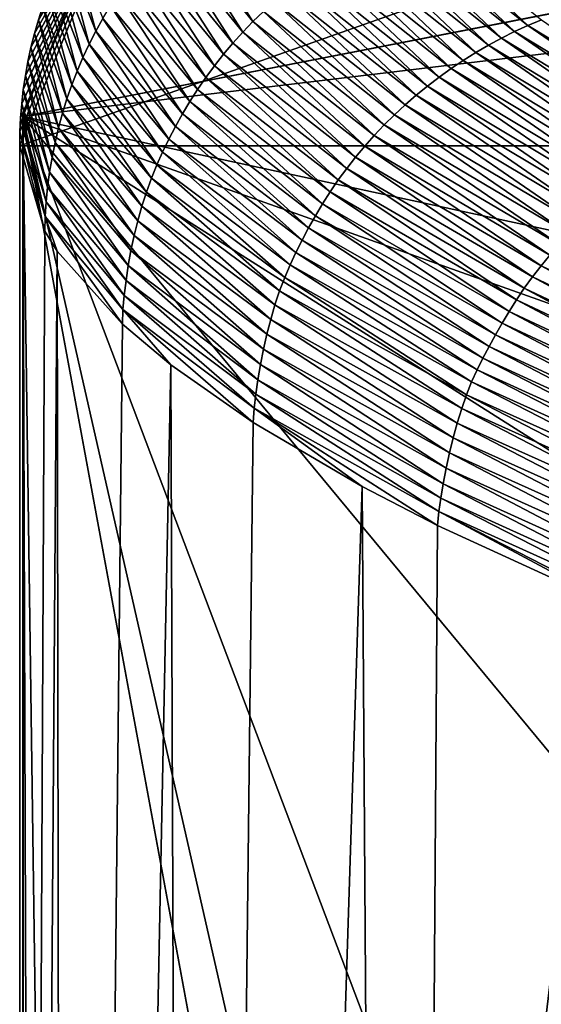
# Model space of a CAD drawing. Extents: x -200 to 200, y -702 to 625.
# Tile 18 of 256: x -191 to -190.171, y -633.74 to -632.177. Entities that reach past the tile are written whole.
import ezdxf

# ---------------------------------------------------------------- set-up
doc = ezdxf.new("R2010")
doc.units = 0
doc.header["$LTSCALE"] = 17.087905
for name, color, linetype in [('4520', 7, 'CONTINUOUS'), ('4546', 7, 'CONTINUOUS'), ('4892', 7, 'CONTINUOUS'), ('4916', 7, 'CONTINUOUS'), ('5060', 7, 'CONTINUOUS'), ('5066', 7, 'CONTINUOUS'), ('5086', 7, 'CONTINUOUS'), ('5123', 7, 'CONTINUOUS')]:
    doc.layers.add(name, color=color, linetype=linetype)

msp = doc.modelspace()

# ---------------------------------------------------------------- linework, layer by layer
at = {"layer": '4520', "color": 7, "linetype": 'CONTINUOUS'}
msp.add_3dface([(-190.995, -632.3313, 0.4), (-183.5407, -631.4345, 13.5298), (-190.7895, -631.8319, 0.4), (-190.995, -632.3313, 0.4)], dxfattribs=at)
at = {"layer": '4546', "color": 7, "linetype": 'CONTINUOUS'}
for points in [[(-183.5407, -631.4345, 13.5298), (-190.995, -632.3313, 0.4), (-184.6445, -633.7, 12.7665), (-183.5407, -631.4345, 13.5298)], [(-190.7686, -699.9078, 2.7114), (-190.995, -632.3313, 0.4), (-190.9628, -698.9248, 1.0902), (-190.7686, -699.9078, 2.7114)], [(-190.995, -632.3313, 0.4), (-190.7686, -699.9078, 2.7114), (-188.6176, -645.2, 8.4001), (-190.995, -632.3313, 0.4)], [(-190.9628, -698.9248, 1.0902), (-190.995, -632.3313, 0.4), (-190.995, -697.7502, 0.4), (-190.9628, -698.9248, 1.0902)], [(-184.6445, -633.7, 12.7665), (-190.995, -632.3313, 0.4), (-187.1389, -633.7, 10.4234), (-184.6445, -633.7, 12.7665)], [(-187.1389, -633.7, 10.4234), (-190.995, -632.3313, 0.4), (-188.1679, -634.121, 9.0888), (-187.1389, -633.7, 10.4234)], [(-188.1679, -634.121, 9.0888), (-190.995, -632.3313, 0.4), (-188.6176, -635.2, 8.4001), (-188.1679, -634.121, 9.0888)], [(-188.6176, -635.2, 8.4001), (-190.995, -632.3313, 0.4), (-188.6176, -638.6033, 8.4001), (-188.6176, -635.2, 8.4001)], [(-188.6176, -638.6033, 8.4001), (-190.995, -632.3313, 0.4), (-188.6176, -642.7967, 8.4001), (-188.6176, -638.6033, 8.4001)], [(-188.6176, -642.7967, 8.4001), (-190.995, -632.3313, 0.4), (-188.6176, -645.2, 8.4001), (-188.6176, -642.7967, 8.4001)]]:
    msp.add_3dface(points, dxfattribs=at)
at = {"layer": '4892', "color": 7, "linetype": 'CONTINUOUS'}
for points in [[(-190.995, -632.3313, 0.4), (-190.7895, -631.8319, 0.4), (-190.0863, -632.1541, 0.4), (-190.995, -632.3313, 0.4)], [(-190.995, -632.3313, 0.4), (-190.0863, -632.1541, 0.4), (-190.0863, -697.7502, 0.4), (-190.995, -632.3313, 0.4)], [(-190.995, -697.7502, 0.4), (-190.995, -632.3313, 0.4), (-190.0863, -697.7502, 0.4), (-190.995, -697.7502, 0.4)]]:
    msp.add_3dface(points, dxfattribs=at)
at = {"layer": '4916', "color": 7, "linetype": 'CONTINUOUS'}
for points in [[(-190.2998, -631.6725), (-175.2385, -634.1509, -13.998), (-190.2999, -631.6777, -0.0426), (-190.2998, -631.6725)], [(-189, -631.6725), (-175.2385, -634.1509, -13.998), (-190.2998, -631.6725), (-189, -631.6725)], [(-190.2999, -631.6777, -0.0426), (-175.2385, -634.1509, -13.998), (-190.3, -631.6829, -0.0852), (-190.2999, -631.6777, -0.0426)], [(-190.3, -631.6829, -0.0852), (-175.2385, -634.1509, -13.998), (-190.2624, -631.8202, -1.1675), (-190.3, -631.6829, -0.0852)], [(-190.2624, -631.8202, -1.1675), (-175.2385, -634.1509, -13.998), (-190.1447, -631.9688, -2.2658), (-190.2624, -631.8202, -1.1675)]]:
    msp.add_3dface(points, dxfattribs=at)
at = {"layer": '5060', "color": 7, "linetype": 'CONTINUOUS'}
for points in [[(-189, -631.6725), (-191, -632.3777), (-190.0002, -632.3777), (-189, -631.6725)], [(-191, -632.3777), (-189, -631.6725), (-190.7969, -631.8811), (-191, -632.3777)], [(-191, -683.1129), (-191, -691.5695), (-190.0002, -632.3777), (-191, -683.1129)], [(-190.0002, -632.3777), (-191, -697.0222), (-190.0002, -697.0222), (-190.0002, -632.3777)], [(-191, -691.5695), (-191, -697.0222), (-190.0002, -632.3777), (-191, -691.5695)], [(-191, -632.3777), (-191, -640.809), (-190.0002, -632.3777), (-191, -632.3777)], [(-191, -640.809), (-191, -649.2623), (-190.0002, -632.3777), (-191, -640.809)], [(-191, -649.2623), (-191, -657.7085), (-190.0002, -632.3777), (-191, -649.2623)], [(-191, -657.7085), (-191, -664.979), (-190.0002, -632.3777), (-191, -657.7085)], [(-191, -674.6266), (-191, -683.1129), (-190.0002, -632.3777), (-191, -674.6266)], [(-191, -666.1657), (-191, -674.6266), (-190.0002, -632.3777), (-191, -666.1657)], [(-191, -664.979), (-191, -666.1657), (-190.0002, -632.3777), (-191, -664.979)]]:
    msp.add_3dface(points, dxfattribs=at)
at = {"layer": '5066', "color": 7, "linetype": 'CONTINUOUS'}
for points in [[(-190.754, -632.0269, -1.1768), (-190.737, -632.0105, -1.1778), (-190.6296, -632.1805, -2.3227), (-190.754, -632.0269, -1.1768)], [(-190.6296, -632.1805, -2.3227), (-190.737, -632.0105, -1.1778), (-190.6129, -632.1642, -2.3221), (-190.6296, -632.1805, -2.3227)], [(-190.3965, -632.0235, -2.3022), (-190.3744, -632.0147, -2.2994), (-190.1927, -632.1865, -3.4279), (-190.3965, -632.0235, -2.3022)], [(-190.1927, -632.1865, -3.4279), (-190.3744, -632.0147, -2.2994), (-190.171, -632.1774, -3.4228), (-190.1927, -632.1865, -3.4279)], [(-190.7704, -632.0438, -1.1757), (-190.754, -632.0269, -1.1768), (-190.6458, -632.1973, -2.323), (-190.7704, -632.0438, -1.1757)], [(-190.6458, -632.1973, -2.323), (-190.754, -632.0269, -1.1768), (-190.6296, -632.1805, -2.3227), (-190.6458, -632.1973, -2.323)], [(-190.4396, -632.0432, -2.3074), (-190.4182, -632.033, -2.3049), (-190.2349, -632.2068, -3.4377), (-190.4396, -632.0432, -2.3074)], [(-190.4182, -632.033, -2.3049), (-190.3965, -632.0235, -2.3022), (-190.214, -632.1963, -3.4329), (-190.4182, -632.033, -2.3049)], [(-190.2349, -632.2068, -3.4377), (-190.4182, -632.033, -2.3049), (-190.214, -632.1963, -3.4329), (-190.2349, -632.2068, -3.4377)], [(-190.214, -632.1963, -3.4329), (-190.3965, -632.0235, -2.3022), (-190.1927, -632.1865, -3.4279), (-190.214, -632.1963, -3.4329)], [(-190.9282, -632.0713, -0.0376), (-190.9177, -632.0509, -0.0401), (-190.8791, -632.1958, -1.1614), (-190.9282, -632.0713, -0.0376)], [(-190.8791, -632.1958, -1.1614), (-190.9177, -632.0509, -0.0401), (-190.8679, -632.1754, -1.1637), (-190.8791, -632.1958, -1.1614)], [(-190.7863, -632.0612, -1.1744), (-190.7704, -632.0438, -1.1757), (-190.6613, -632.2145, -2.3231), (-190.7863, -632.0612, -1.1744)], [(-190.6613, -632.2145, -2.3231), (-190.7704, -632.0438, -1.1757), (-190.6458, -632.1973, -2.323), (-190.6613, -632.2145, -2.3231)], [(-190.4606, -632.0541, -2.3098), (-190.4396, -632.0432, -2.3074), (-190.2555, -632.2179, -3.4424), (-190.4606, -632.0541, -2.3098)], [(-190.2555, -632.2179, -3.4424), (-190.4396, -632.0432, -2.3074), (-190.2349, -632.2068, -3.4377), (-190.2555, -632.2179, -3.4424)], [(-190.8015, -632.0791, -1.173), (-190.7863, -632.0612, -1.1744), (-190.6763, -632.2323, -2.3229), (-190.8015, -632.0791, -1.173)], [(-190.6763, -632.2323, -2.3229), (-190.7863, -632.0612, -1.1744), (-190.6613, -632.2145, -2.3231), (-190.6763, -632.2323, -2.3229)], [(-190.5015, -632.0779, -2.3141), (-190.4813, -632.0657, -2.312), (-190.2955, -632.242, -3.4512), (-190.5015, -632.0779, -2.3141)], [(-190.4813, -632.0657, -2.312), (-190.4606, -632.0541, -2.3098), (-190.2757, -632.2297, -3.4469), (-190.4813, -632.0657, -2.312)], [(-190.2955, -632.242, -3.4512), (-190.4813, -632.0657, -2.312), (-190.2757, -632.2297, -3.4469), (-190.2955, -632.242, -3.4512)], [(-190.2757, -632.2297, -3.4469), (-190.4606, -632.0541, -2.3098), (-190.2555, -632.2179, -3.4424), (-190.2757, -632.2297, -3.4469)], [(-190.9381, -632.0919, -0.0351), (-190.9282, -632.0713, -0.0376), (-190.8897, -632.2165, -1.1589), (-190.9381, -632.0919, -0.0351)], [(-190.8897, -632.2165, -1.1589), (-190.9282, -632.0713, -0.0376), (-190.8791, -632.1958, -1.1614), (-190.8897, -632.2165, -1.1589)], [(-190.8161, -632.0976, -1.1715), (-190.8015, -632.0791, -1.173), (-190.6907, -632.2505, -2.3225), (-190.8161, -632.0976, -1.1715)], [(-190.6907, -632.2505, -2.3225), (-190.8015, -632.0791, -1.173), (-190.6763, -632.2323, -2.3229), (-190.6907, -632.2505, -2.3225)], [(-190.5212, -632.0908, -2.3159), (-190.5015, -632.0779, -2.3141), (-190.3149, -632.255, -3.4553), (-190.5212, -632.0908, -2.3159)], [(-190.3149, -632.255, -3.4553), (-190.5015, -632.0779, -2.3141), (-190.2955, -632.242, -3.4512), (-190.3149, -632.255, -3.4553)], [(-190.9472, -632.1129, -0.0325), (-190.9381, -632.0919, -0.0351), (-190.8995, -632.2376, -1.1563), (-190.9472, -632.1129, -0.0325)], [(-190.8995, -632.2376, -1.1563), (-190.9381, -632.0919, -0.0351), (-190.8897, -632.2165, -1.1589), (-190.8995, -632.2376, -1.1563)], [(-190.83, -632.1164, -1.1697), (-190.8161, -632.0976, -1.1715), (-190.7044, -632.2691, -2.3217), (-190.83, -632.1164, -1.1697)], [(-190.7044, -632.2691, -2.3217), (-190.8161, -632.0976, -1.1715), (-190.6907, -632.2505, -2.3225), (-190.7044, -632.2691, -2.3217)], [(-190.5406, -632.1043, -2.3176), (-190.5212, -632.0908, -2.3159), (-190.3338, -632.2686, -3.4591), (-190.5406, -632.1043, -2.3176)], [(-190.3338, -632.2686, -3.4591), (-190.5212, -632.0908, -2.3159), (-190.3149, -632.255, -3.4553), (-190.3338, -632.2686, -3.4591)], [(-190.9556, -632.1342, -0.0299), (-190.9472, -632.1129, -0.0325), (-190.9087, -632.259, -1.1538), (-190.9556, -632.1342, -0.0299)], [(-190.9087, -632.259, -1.1538), (-190.9472, -632.1129, -0.0325), (-190.8995, -632.2376, -1.1563), (-190.9087, -632.259, -1.1538)], [(-190.5594, -632.1184, -2.319), (-190.5406, -632.1043, -2.3176), (-190.3522, -632.2827, -3.4626), (-190.5594, -632.1184, -2.319)], [(-190.3522, -632.2827, -3.4626), (-190.5406, -632.1043, -2.3176), (-190.3338, -632.2686, -3.4591), (-190.3522, -632.2827, -3.4626)], [(-190.8433, -632.1357, -1.1679), (-190.83, -632.1164, -1.1697), (-190.7174, -632.2881, -2.3207), (-190.8433, -632.1357, -1.1679)], [(-190.7174, -632.2881, -2.3207), (-190.83, -632.1164, -1.1697), (-190.7044, -632.2691, -2.3217), (-190.7174, -632.2881, -2.3207)], [(-190.5778, -632.1331, -2.3203), (-190.5594, -632.1184, -2.319), (-190.3702, -632.2974, -3.4659), (-190.5778, -632.1331, -2.3203)], [(-190.3702, -632.2974, -3.4659), (-190.5594, -632.1184, -2.319), (-190.3522, -632.2827, -3.4626), (-190.3702, -632.2974, -3.4659)], [(-190.9633, -632.1557, -0.0272), (-190.9556, -632.1342, -0.0299), (-190.9172, -632.2808, -1.1512), (-190.9633, -632.1557, -0.0272)], [(-190.9172, -632.2808, -1.1512), (-190.9556, -632.1342, -0.0299), (-190.9087, -632.259, -1.1538), (-190.9172, -632.2808, -1.1512)], [(-190.8559, -632.1554, -1.1659), (-190.8433, -632.1357, -1.1679), (-190.7298, -632.3074, -2.3195), (-190.8559, -632.1554, -1.1659)], [(-190.7298, -632.3074, -2.3195), (-190.8433, -632.1357, -1.1679), (-190.7174, -632.2881, -2.3207), (-190.7298, -632.3074, -2.3195)], [(-190.5956, -632.1484, -2.3213), (-190.5778, -632.1331, -2.3203), (-190.3877, -632.3126, -3.4688), (-190.5956, -632.1484, -2.3213)], [(-190.3877, -632.3126, -3.4688), (-190.5778, -632.1331, -2.3203), (-190.3702, -632.2974, -3.4659), (-190.3877, -632.3126, -3.4688)], [(-190.9703, -632.1774, -0.0246), (-190.9633, -632.1557, -0.0272), (-190.9249, -632.3031, -1.1486), (-190.9703, -632.1774, -0.0246)], [(-190.9249, -632.3031, -1.1486), (-190.9633, -632.1557, -0.0272), (-190.9172, -632.2808, -1.1512), (-190.9249, -632.3031, -1.1486)], [(-190.8679, -632.1754, -1.1637), (-190.8559, -632.1554, -1.1659), (-190.7416, -632.327, -2.3179), (-190.8679, -632.1754, -1.1637)], [(-190.7416, -632.327, -2.3179), (-190.8559, -632.1554, -1.1659), (-190.7298, -632.3074, -2.3195), (-190.7416, -632.327, -2.3179)], [(-190.6129, -632.1642, -2.3221), (-190.5956, -632.1484, -2.3213), (-190.4046, -632.3283, -3.4715), (-190.6129, -632.1642, -2.3221)], [(-190.4046, -632.3283, -3.4715), (-190.5956, -632.1484, -2.3213), (-190.3877, -632.3126, -3.4688), (-190.4046, -632.3283, -3.4715)], [(-190.8791, -632.1958, -1.1614), (-190.8679, -632.1754, -1.1637), (-190.7527, -632.3469, -2.3159), (-190.8791, -632.1958, -1.1614)], [(-190.7527, -632.3469, -2.3159), (-190.8679, -632.1754, -1.1637), (-190.7416, -632.327, -2.3179), (-190.7527, -632.3469, -2.3159)], [(-190.6296, -632.1805, -2.3227), (-190.6129, -632.1642, -2.3221), (-190.4209, -632.3444, -3.4738), (-190.6296, -632.1805, -2.3227)], [(-190.4209, -632.3444, -3.4738), (-190.6129, -632.1642, -2.3221), (-190.4046, -632.3283, -3.4715), (-190.4209, -632.3444, -3.4738)], [(-190.9765, -632.1993, -0.0219), (-190.9703, -632.1774, -0.0246), (-190.932, -632.3259, -1.1459), (-190.9765, -632.1993, -0.0219)], [(-190.932, -632.3259, -1.1459), (-190.9703, -632.1774, -0.0246), (-190.9249, -632.3031, -1.1486), (-190.932, -632.3259, -1.1459)], [(-190.6458, -632.1973, -2.323), (-190.6296, -632.1805, -2.3227), (-190.4367, -632.361, -3.4758), (-190.6458, -632.1973, -2.323)], [(-190.4367, -632.361, -3.4758), (-190.6296, -632.1805, -2.3227), (-190.4209, -632.3444, -3.4738), (-190.4367, -632.361, -3.4758)], [(-190.214, -632.1963, -3.4329), (-190.1927, -632.1865, -3.4279), (-189.9266, -632.3697, -4.561), (-190.214, -632.1963, -3.4329)], [(-190.1927, -632.1865, -3.4279), (-190.171, -632.1774, -3.4228), (-189.9059, -632.3596, -4.5536), (-190.1927, -632.1865, -3.4279)], [(-189.9266, -632.3697, -4.561), (-190.1927, -632.1865, -3.4279), (-189.9059, -632.3596, -4.5536), (-189.9266, -632.3697, -4.561)], [(-190.9821, -632.2214, -0.0192), (-190.9765, -632.1993, -0.0219), (-190.9383, -632.349, -1.143), (-190.9821, -632.2214, -0.0192)], [(-190.9383, -632.349, -1.143), (-190.9765, -632.1993, -0.0219), (-190.932, -632.3259, -1.1459), (-190.9383, -632.349, -1.143)], [(-190.8897, -632.2165, -1.1589), (-190.8791, -632.1958, -1.1614), (-190.7631, -632.367, -2.3134), (-190.8897, -632.2165, -1.1589)], [(-190.7631, -632.367, -2.3134), (-190.8791, -632.1958, -1.1614), (-190.7527, -632.3469, -2.3159), (-190.7631, -632.367, -2.3134)], [(-190.6613, -632.2145, -2.3231), (-190.6458, -632.1973, -2.323), (-190.4519, -632.378, -3.4774), (-190.6613, -632.2145, -2.3231)], [(-190.4519, -632.378, -3.4774), (-190.6458, -632.1973, -2.323), (-190.4367, -632.361, -3.4758), (-190.4519, -632.378, -3.4774)], [(-190.2555, -632.2179, -3.4424), (-190.2349, -632.2068, -3.4377), (-189.967, -632.3917, -4.5752), (-190.2555, -632.2179, -3.4424)], [(-190.2349, -632.2068, -3.4377), (-190.214, -632.1963, -3.4329), (-189.947, -632.3804, -4.5682), (-190.2349, -632.2068, -3.4377)], [(-189.967, -632.3917, -4.5752), (-190.2349, -632.2068, -3.4377), (-189.947, -632.3804, -4.5682), (-189.967, -632.3917, -4.5752)], [(-189.947, -632.3804, -4.5682), (-190.214, -632.1963, -3.4329), (-189.9266, -632.3697, -4.561), (-189.947, -632.3804, -4.5682)], [(-190.9868, -632.2437, -0.0164), (-190.9821, -632.2214, -0.0192), (-190.9438, -632.3724, -1.1401), (-190.9868, -632.2437, -0.0164)], [(-190.9438, -632.3724, -1.1401), (-190.9821, -632.2214, -0.0192), (-190.9383, -632.349, -1.143), (-190.9438, -632.3724, -1.1401)], [(-190.8995, -632.2376, -1.1563), (-190.8897, -632.2165, -1.1589), (-190.7729, -632.3874, -2.3109), (-190.8995, -632.2376, -1.1563)], [(-190.7729, -632.3874, -2.3109), (-190.8897, -632.2165, -1.1589), (-190.7631, -632.367, -2.3134), (-190.7729, -632.3874, -2.3109)], [(-190.6763, -632.2323, -2.3229), (-190.6613, -632.2145, -2.3231), (-190.4665, -632.3955, -3.4786), (-190.6763, -632.2323, -2.3229)], [(-190.4665, -632.3955, -3.4786), (-190.6613, -632.2145, -2.3231), (-190.4519, -632.378, -3.4774), (-190.4665, -632.3955, -3.4786)], [(-190.2757, -632.2297, -3.4469), (-190.2555, -632.2179, -3.4424), (-189.9866, -632.4036, -4.582), (-190.2757, -632.2297, -3.4469)], [(-189.9866, -632.4036, -4.582), (-190.2555, -632.2179, -3.4424), (-189.967, -632.3917, -4.5752), (-189.9866, -632.4036, -4.582)], [(-190.9087, -632.259, -1.1538), (-190.8995, -632.2376, -1.1563), (-190.7821, -632.408, -2.3087), (-190.9087, -632.259, -1.1538)], [(-190.7821, -632.408, -2.3087), (-190.8995, -632.2376, -1.1563), (-190.7729, -632.3874, -2.3109), (-190.7821, -632.408, -2.3087)], [(-190.6907, -632.2505, -2.3225), (-190.6763, -632.2323, -2.3229), (-190.4806, -632.4135, -3.4794), (-190.6907, -632.2505, -2.3225)], [(-190.4806, -632.4135, -3.4794), (-190.6763, -632.2323, -2.3229), (-190.4665, -632.3955, -3.4786), (-190.4806, -632.4135, -3.4794)], [(-190.2955, -632.242, -3.4512), (-190.2757, -632.2297, -3.4469), (-190.0059, -632.4161, -4.5886), (-190.2955, -632.242, -3.4512)], [(-190.0059, -632.4161, -4.5886), (-190.2757, -632.2297, -3.4469), (-189.9866, -632.4036, -4.582), (-190.0059, -632.4161, -4.5886)], [(-190.9909, -632.266, -0.0137), (-190.9868, -632.2437, -0.0164), (-190.9486, -632.3959, -1.1369), (-190.9909, -632.266, -0.0137)], [(-190.9486, -632.3959, -1.1369), (-190.9868, -632.2437, -0.0164), (-190.9438, -632.3724, -1.1401), (-190.9486, -632.3959, -1.1369)], [(-190.7044, -632.2691, -2.3217), (-190.6907, -632.2505, -2.3225), (-190.4939, -632.4318, -3.4797), (-190.7044, -632.2691, -2.3217)], [(-190.4939, -632.4318, -3.4797), (-190.6907, -632.2505, -2.3225), (-190.4806, -632.4135, -3.4794), (-190.4939, -632.4318, -3.4797)], [(-190.3149, -632.255, -3.4553), (-190.2955, -632.242, -3.4512), (-190.0247, -632.4291, -4.5949), (-190.3149, -632.255, -3.4553)], [(-190.0247, -632.4291, -4.5949), (-190.2955, -632.242, -3.4512), (-190.0059, -632.4161, -4.5886), (-190.0247, -632.4291, -4.5949)], [(-190.9942, -632.2883, -0.011), (-190.9909, -632.266, -0.0137), (-190.9525, -632.4195, -1.1334), (-190.9942, -632.2883, -0.011)], [(-190.9525, -632.4195, -1.1334), (-190.9909, -632.266, -0.0137), (-190.9486, -632.3959, -1.1369), (-190.9525, -632.4195, -1.1334)], [(-190.9172, -632.2808, -1.1512), (-190.9087, -632.259, -1.1538), (-190.7907, -632.4291, -2.3066), (-190.9172, -632.2808, -1.1512)], [(-190.7907, -632.4291, -2.3066), (-190.9087, -632.259, -1.1538), (-190.7821, -632.408, -2.3087), (-190.7907, -632.4291, -2.3066)], [(-190.7174, -632.2881, -2.3207), (-190.7044, -632.2691, -2.3217), (-190.5067, -632.4505, -3.4796), (-190.7174, -632.2881, -2.3207)], [(-190.5067, -632.4505, -3.4796), (-190.7044, -632.2691, -2.3217), (-190.4939, -632.4318, -3.4797), (-190.5067, -632.4505, -3.4796)], [(-190.3522, -632.2827, -3.4626), (-190.3338, -632.2686, -3.4591), (-190.061, -632.4568, -4.6065), (-190.3522, -632.2827, -3.4626)], [(-190.3338, -632.2686, -3.4591), (-190.3149, -632.255, -3.4553), (-190.0431, -632.4427, -4.6009), (-190.3338, -632.2686, -3.4591)], [(-190.061, -632.4568, -4.6065), (-190.3338, -632.2686, -3.4591), (-190.0431, -632.4427, -4.6009), (-190.061, -632.4568, -4.6065)], [(-190.0431, -632.4427, -4.6009), (-190.3149, -632.255, -3.4553), (-190.0247, -632.4291, -4.5949), (-190.0431, -632.4427, -4.6009)], [(-190.9249, -632.3031, -1.1486), (-190.9172, -632.2808, -1.1512), (-190.7986, -632.451, -2.3041), (-190.9249, -632.3031, -1.1486)], [(-190.7986, -632.451, -2.3041), (-190.9172, -632.2808, -1.1512), (-190.7907, -632.4291, -2.3066), (-190.7986, -632.451, -2.3041)], [(-190.3702, -632.2974, -3.4659), (-190.3522, -632.2827, -3.4626), (-190.0784, -632.4714, -4.6118), (-190.3702, -632.2974, -3.4659)], [(-190.0784, -632.4714, -4.6118), (-190.3522, -632.2827, -3.4626), (-190.061, -632.4568, -4.6065), (-190.0784, -632.4714, -4.6118)], [(-190.9967, -632.3107, -0.0082), (-190.9942, -632.2883, -0.011), (-190.9557, -632.4432, -1.1295), (-190.9967, -632.3107, -0.0082)], [(-190.9557, -632.4432, -1.1295), (-190.9942, -632.2883, -0.011), (-190.9525, -632.4195, -1.1334), (-190.9557, -632.4432, -1.1295)], [(-190.7298, -632.3074, -2.3195), (-190.7174, -632.2881, -2.3207), (-190.5188, -632.4694, -3.4791), (-190.7298, -632.3074, -2.3195)], [(-190.5188, -632.4694, -3.4791), (-190.7174, -632.2881, -2.3207), (-190.5067, -632.4505, -3.4796), (-190.5188, -632.4694, -3.4791)], [(-190.3877, -632.3126, -3.4688), (-190.3702, -632.2974, -3.4659), (-190.0954, -632.4865, -4.6167), (-190.3877, -632.3126, -3.4688)], [(-190.0954, -632.4865, -4.6167), (-190.3702, -632.2974, -3.4659), (-190.0784, -632.4714, -4.6118), (-190.0954, -632.4865, -4.6167)], [(-190.9986, -632.3331, -0.0055), (-190.9967, -632.3107, -0.0082), (-190.958, -632.4667, -1.1257), (-190.9986, -632.3331, -0.0055)], [(-190.958, -632.4667, -1.1257), (-190.9967, -632.3107, -0.0082), (-190.9557, -632.4432, -1.1295), (-190.958, -632.4667, -1.1257)], [(-190.932, -632.3259, -1.1459), (-190.9249, -632.3031, -1.1486), (-190.8058, -632.4735, -2.3013), (-190.932, -632.3259, -1.1459)], [(-190.8058, -632.4735, -2.3013), (-190.9249, -632.3031, -1.1486), (-190.7986, -632.451, -2.3041), (-190.8058, -632.4735, -2.3013)], [(-190.7416, -632.327, -2.3179), (-190.7298, -632.3074, -2.3195), (-190.5303, -632.4885, -3.4782), (-190.7416, -632.327, -2.3179)], [(-190.5303, -632.4885, -3.4782), (-190.7298, -632.3074, -2.3195), (-190.5188, -632.4694, -3.4791), (-190.5303, -632.4885, -3.4782)], [(-190.4046, -632.3283, -3.4715), (-190.3877, -632.3126, -3.4688), (-190.1118, -632.502, -4.6212), (-190.4046, -632.3283, -3.4715)], [(-190.1118, -632.502, -4.6212), (-190.3877, -632.3126, -3.4688), (-190.0954, -632.4865, -4.6167), (-190.1118, -632.502, -4.6212)], [(-190.9383, -632.349, -1.143), (-190.932, -632.3259, -1.1459), (-190.8123, -632.4967, -2.2982), (-190.9383, -632.349, -1.143)], [(-190.8123, -632.4967, -2.2982), (-190.932, -632.3259, -1.1459), (-190.8058, -632.4735, -2.3013), (-190.8123, -632.4967, -2.2982)], [(-190.7527, -632.3469, -2.3159), (-190.7416, -632.327, -2.3179), (-190.5412, -632.5078, -3.4764), (-190.7527, -632.3469, -2.3159)], [(-190.5412, -632.5078, -3.4764), (-190.7416, -632.327, -2.3179), (-190.5303, -632.4885, -3.4782), (-190.5412, -632.5078, -3.4764)], [(-190.4209, -632.3444, -3.4738), (-190.4046, -632.3283, -3.4715), (-190.1276, -632.5179, -4.6253), (-190.4209, -632.3444, -3.4738)], [(-190.1276, -632.5179, -4.6253), (-190.4046, -632.3283, -3.4715), (-190.1118, -632.502, -4.6212), (-190.1276, -632.5179, -4.6253)], [(-190.9996, -632.3554, -0.0027), (-190.9986, -632.3331, -0.0055), (-190.9595, -632.4899, -1.123), (-190.9996, -632.3554, -0.0027)], [(-190.9595, -632.4899, -1.123), (-190.9986, -632.3331, -0.0055), (-190.958, -632.4667, -1.1257), (-190.9595, -632.4899, -1.123)], [(-190.7631, -632.367, -2.3134), (-190.7527, -632.3469, -2.3159), (-190.5514, -632.5273, -3.4736), (-190.7631, -632.367, -2.3134)], [(-190.5514, -632.5273, -3.4736), (-190.7527, -632.3469, -2.3159), (-190.5412, -632.5078, -3.4764), (-190.5514, -632.5273, -3.4736)], [(-190.4367, -632.361, -3.4758), (-190.4209, -632.3444, -3.4738), (-190.143, -632.5342, -4.6289), (-190.4367, -632.361, -3.4758)], [(-190.143, -632.5342, -4.6289), (-190.4209, -632.3444, -3.4738), (-190.1276, -632.5179, -4.6253), (-190.143, -632.5342, -4.6289)], [(-191, -632.3777), (-190.9996, -632.3554, -0.0027), (-190.9602, -632.5132, -1.12), (-191, -632.3777)], [(-190.9602, -632.5132, -1.12), (-190.9996, -632.3554, -0.0027), (-190.9595, -632.4899, -1.123), (-190.9602, -632.5132, -1.12)], [(-190.9438, -632.3724, -1.1401), (-190.9383, -632.349, -1.143), (-190.8182, -632.5201, -2.2947), (-190.9438, -632.3724, -1.1401)], [(-190.8182, -632.5201, -2.2947), (-190.9383, -632.349, -1.143), (-190.8123, -632.4967, -2.2982), (-190.8182, -632.5201, -2.2947)], [(-190.4519, -632.378, -3.4774), (-190.4367, -632.361, -3.4758), (-190.1577, -632.5509, -4.6319), (-190.4519, -632.378, -3.4774)], [(-190.1577, -632.5509, -4.6319), (-190.4367, -632.361, -3.4758), (-190.143, -632.5342, -4.6289), (-190.1577, -632.5509, -4.6319)], [(-190.9486, -632.3959, -1.1369), (-190.9438, -632.3724, -1.1401), (-190.8233, -632.5437, -2.2906), (-190.9486, -632.3959, -1.1369)], [(-190.8233, -632.5437, -2.2906), (-190.9438, -632.3724, -1.1401), (-190.8182, -632.5201, -2.2947), (-190.8233, -632.5437, -2.2906)], [(-190.7729, -632.3874, -2.3109), (-190.7631, -632.367, -2.3134), (-190.5612, -632.5467, -3.471), (-190.7729, -632.3874, -2.3109)], [(-190.5612, -632.5467, -3.471), (-190.7631, -632.367, -2.3134), (-190.5514, -632.5273, -3.4736), (-190.5612, -632.5467, -3.471)], [(-190.4665, -632.3955, -3.4786), (-190.4519, -632.378, -3.4774), (-190.1719, -632.568, -4.6345), (-190.4665, -632.3955, -3.4786)], [(-190.1719, -632.568, -4.6345), (-190.4519, -632.378, -3.4774), (-190.1577, -632.5509, -4.6319), (-190.1719, -632.568, -4.6345)], [(-190.7821, -632.408, -2.3087), (-190.7729, -632.3874, -2.3109), (-190.5704, -632.5663, -3.4692), (-190.7821, -632.408, -2.3087)], [(-190.5704, -632.5663, -3.4692), (-190.7729, -632.3874, -2.3109), (-190.5612, -632.5467, -3.471), (-190.5704, -632.5663, -3.4692)], [(-190.9525, -632.4195, -1.1334), (-190.9486, -632.3959, -1.1369), (-190.8276, -632.5676, -2.2852), (-190.9525, -632.4195, -1.1334)], [(-190.8276, -632.5676, -2.2852), (-190.9486, -632.3959, -1.1369), (-190.8233, -632.5437, -2.2906), (-190.8276, -632.5676, -2.2852)], [(-190.7907, -632.4291, -2.3066), (-190.7821, -632.408, -2.3087), (-190.5791, -632.5864, -3.4675), (-190.7907, -632.4291, -2.3066)], [(-190.5791, -632.5864, -3.4675), (-190.7821, -632.408, -2.3087), (-190.5704, -632.5663, -3.4692), (-190.5791, -632.5864, -3.4675)], [(-190.4806, -632.4135, -3.4794), (-190.4665, -632.3955, -3.4786), (-190.1855, -632.5856, -4.6365), (-190.4806, -632.4135, -3.4794)], [(-190.1855, -632.5856, -4.6365), (-190.4665, -632.3955, -3.4786), (-190.1719, -632.568, -4.6345), (-190.1855, -632.5856, -4.6365)], [(-190.9557, -632.4432, -1.1295), (-190.9525, -632.4195, -1.1334), (-190.8311, -632.5915, -2.2785), (-190.9557, -632.4432, -1.1295)], [(-190.8311, -632.5915, -2.2785), (-190.9525, -632.4195, -1.1334), (-190.8276, -632.5676, -2.2852), (-190.8311, -632.5915, -2.2785)], [(-190.4939, -632.4318, -3.4797), (-190.4806, -632.4135, -3.4794), (-190.1985, -632.6035, -4.6378), (-190.4939, -632.4318, -3.4797)], [(-190.1985, -632.6035, -4.6378), (-190.4806, -632.4135, -3.4794), (-190.1855, -632.5856, -4.6365), (-190.1985, -632.6035, -4.6378)], [(-190.7986, -632.451, -2.3041), (-190.7907, -632.4291, -2.3066), (-190.5871, -632.6078, -3.4651), (-190.7986, -632.451, -2.3041)], [(-190.5871, -632.6078, -3.4651), (-190.7907, -632.4291, -2.3066), (-190.5791, -632.5864, -3.4675), (-190.5871, -632.6078, -3.4651)], [(-190.5067, -632.4505, -3.4796), (-190.4939, -632.4318, -3.4797), (-190.2108, -632.6218, -4.6385), (-190.5067, -632.4505, -3.4796)], [(-190.2108, -632.6218, -4.6385), (-190.4939, -632.4318, -3.4797), (-190.1985, -632.6035, -4.6378), (-190.2108, -632.6218, -4.6385)], [(-190.958, -632.4667, -1.1257), (-190.9557, -632.4432, -1.1295), (-190.8338, -632.6149, -2.2726), (-190.958, -632.4667, -1.1257)], [(-190.8338, -632.6149, -2.2726), (-190.9557, -632.4432, -1.1295), (-190.8311, -632.5915, -2.2785), (-190.8338, -632.6149, -2.2726)], [(-190.8058, -632.4735, -2.3013), (-190.7986, -632.451, -2.3041), (-190.5945, -632.6301, -3.4619), (-190.8058, -632.4735, -2.3013)], [(-190.5945, -632.6301, -3.4619), (-190.7986, -632.451, -2.3041), (-190.5871, -632.6078, -3.4651), (-190.5945, -632.6301, -3.4619)], [(-190.5188, -632.4694, -3.4791), (-190.5067, -632.4505, -3.4796), (-190.2226, -632.6403, -4.6387), (-190.5188, -632.4694, -3.4791)], [(-190.2226, -632.6403, -4.6387), (-190.5067, -632.4505, -3.4796), (-190.2108, -632.6218, -4.6385), (-190.2226, -632.6403, -4.6387)], [(-190.9595, -632.4899, -1.123), (-190.958, -632.4667, -1.1257), (-190.8359, -632.6376, -2.2709), (-190.9595, -632.4899, -1.123)], [(-190.8359, -632.6376, -2.2709), (-190.958, -632.4667, -1.1257), (-190.8338, -632.6149, -2.2726), (-190.8359, -632.6376, -2.2709)], [(-190.5303, -632.4885, -3.4782), (-190.5188, -632.4694, -3.4791), (-190.2338, -632.6588, -4.6383), (-190.5303, -632.4885, -3.4782)], [(-190.2338, -632.6588, -4.6383), (-190.5188, -632.4694, -3.4791), (-190.2226, -632.6403, -4.6387), (-190.2338, -632.6588, -4.6383)], [(-190.8123, -632.4967, -2.2982), (-190.8058, -632.4735, -2.3013), (-190.6013, -632.6532, -3.4581), (-190.8123, -632.4967, -2.2982)], [(-190.6013, -632.6532, -3.4581), (-190.8058, -632.4735, -2.3013), (-190.5945, -632.6301, -3.4619), (-190.6013, -632.6532, -3.4581)], [(-190.5412, -632.5078, -3.4764), (-190.5303, -632.4885, -3.4782), (-190.2445, -632.6774, -4.6365), (-190.5412, -632.5078, -3.4764)], [(-190.2445, -632.6774, -4.6365), (-190.5303, -632.4885, -3.4782), (-190.2338, -632.6588, -4.6383), (-190.2445, -632.6774, -4.6365)], [(-190.9602, -632.5132, -1.12), (-190.9595, -632.4899, -1.123), (-190.9403, -632.5448, -1.3718), (-190.9602, -632.5132, -1.12)], [(-190.8369, -632.6606, -2.2682), (-190.9595, -632.4899, -1.123), (-190.8359, -632.6376, -2.2709), (-190.8369, -632.6606, -2.2682)], [(-190.9403, -632.5448, -1.3718), (-190.9595, -632.4899, -1.123), (-190.8369, -632.6606, -2.2682), (-190.9403, -632.5448, -1.3718)], [(-190.8182, -632.5201, -2.2947), (-190.8123, -632.4967, -2.2982), (-190.6074, -632.6766, -3.4537), (-190.8182, -632.5201, -2.2947)], [(-190.6074, -632.6766, -3.4537), (-190.8123, -632.4967, -2.2982), (-190.6013, -632.6532, -3.4581), (-190.6074, -632.6766, -3.4537)], [(-190.8233, -632.5437, -2.2906), (-190.8182, -632.5201, -2.2947), (-190.6129, -632.7004, -3.4481), (-190.8233, -632.5437, -2.2906)], [(-190.6129, -632.7004, -3.4481), (-190.8182, -632.5201, -2.2947), (-190.6074, -632.6766, -3.4537), (-190.6129, -632.7004, -3.4481)], [(-190.5514, -632.5273, -3.4736), (-190.5412, -632.5078, -3.4764), (-190.2545, -632.6962, -4.6332), (-190.5514, -632.5273, -3.4736)], [(-190.2545, -632.6962, -4.6332), (-190.5412, -632.5078, -3.4764), (-190.2445, -632.6774, -4.6365), (-190.2545, -632.6962, -4.6332)], [(-190.5612, -632.5467, -3.471), (-190.5514, -632.5273, -3.4736), (-190.2642, -632.7146, -4.6302), (-190.5612, -632.5467, -3.471)], [(-190.2642, -632.7146, -4.6302), (-190.5514, -632.5273, -3.4736), (-190.2545, -632.6962, -4.6332), (-190.2642, -632.7146, -4.6302)], [(-190.8276, -632.5676, -2.2852), (-190.8233, -632.5437, -2.2906), (-190.6177, -632.7245, -3.4397), (-190.8276, -632.5676, -2.2852)], [(-190.6177, -632.7245, -3.4397), (-190.8233, -632.5437, -2.2906), (-190.6129, -632.7004, -3.4481), (-190.6177, -632.7245, -3.4397)], [(-190.5704, -632.5663, -3.4692), (-190.5612, -632.5467, -3.471), (-190.2734, -632.7329, -4.6286), (-190.5704, -632.5663, -3.4692)], [(-190.2734, -632.7329, -4.6286), (-190.5612, -632.5467, -3.471), (-190.2642, -632.7146, -4.6302), (-190.2734, -632.7329, -4.6286)], [(-190.1719, -632.568, -4.6345), (-190.1577, -632.5509, -4.6319), (-189.7931, -632.7481, -5.7813), (-190.1719, -632.568, -4.6345)], [(-190.5791, -632.5864, -3.4675), (-190.5704, -632.5663, -3.4692), (-190.2822, -632.752, -4.6274), (-190.5791, -632.5864, -3.4675)], [(-190.2822, -632.752, -4.6274), (-190.5704, -632.5663, -3.4692), (-190.2734, -632.7329, -4.6286), (-190.2822, -632.752, -4.6274)], [(-190.8311, -632.5915, -2.2785), (-190.8276, -632.5676, -2.2852), (-190.6217, -632.7488, -3.4287), (-190.8311, -632.5915, -2.2785)], [(-190.6217, -632.7488, -3.4287), (-190.8276, -632.5676, -2.2852), (-190.6177, -632.7245, -3.4397), (-190.6217, -632.7488, -3.4287)], [(-190.1855, -632.5856, -4.6365), (-190.1719, -632.568, -4.6345), (-189.8062, -632.7652, -5.7844), (-190.1855, -632.5856, -4.6365)], [(-189.8062, -632.7652, -5.7844), (-190.1719, -632.568, -4.6345), (-189.7931, -632.7481, -5.7813), (-189.8062, -632.7652, -5.7844)], [(-190.8338, -632.6149, -2.2726), (-190.8311, -632.5915, -2.2785), (-190.6249, -632.7719, -3.4195), (-190.8338, -632.6149, -2.2726)], [(-190.6249, -632.7719, -3.4195), (-190.8311, -632.5915, -2.2785), (-190.6217, -632.7488, -3.4287), (-190.6249, -632.7719, -3.4195)], [(-190.5871, -632.6078, -3.4651), (-190.5791, -632.5864, -3.4675), (-190.2904, -632.7727, -4.6248), (-190.5871, -632.6078, -3.4651)], [(-190.2904, -632.7727, -4.6248), (-190.5791, -632.5864, -3.4675), (-190.2822, -632.752, -4.6274), (-190.2904, -632.7727, -4.6248)], [(-190.1985, -632.6035, -4.6378), (-190.1855, -632.5856, -4.6365), (-189.8187, -632.7828, -5.7867), (-190.1985, -632.6035, -4.6378)], [(-189.8187, -632.7828, -5.7867), (-190.1855, -632.5856, -4.6365), (-189.8062, -632.7652, -5.7844), (-189.8187, -632.7828, -5.7867)], [(-190.5945, -632.6301, -3.4619), (-190.5871, -632.6078, -3.4651), (-190.2979, -632.7947, -4.621), (-190.5945, -632.6301, -3.4619)], [(-190.2979, -632.7947, -4.621), (-190.5871, -632.6078, -3.4651), (-190.2904, -632.7727, -4.6248), (-190.2979, -632.7947, -4.621)], [(-190.2108, -632.6218, -4.6385), (-190.1985, -632.6035, -4.6378), (-189.8306, -632.8006, -5.7882), (-190.2108, -632.6218, -4.6385)], [(-189.8306, -632.8006, -5.7882), (-190.1985, -632.6035, -4.6378), (-189.8187, -632.7828, -5.7867), (-189.8306, -632.8006, -5.7882)], [(-190.8359, -632.6376, -2.2709), (-190.8338, -632.6149, -2.2726), (-190.6277, -632.7939, -3.4195), (-190.8359, -632.6376, -2.2709)], [(-190.6277, -632.7939, -3.4195), (-190.8338, -632.6149, -2.2726), (-190.6249, -632.7719, -3.4195), (-190.6277, -632.7939, -3.4195)], [(-190.2226, -632.6403, -4.6387), (-190.2108, -632.6218, -4.6385), (-189.842, -632.8185, -5.789), (-190.2226, -632.6403, -4.6387)], [(-189.842, -632.8185, -5.789), (-190.2108, -632.6218, -4.6385), (-189.8306, -632.8006, -5.7882), (-189.842, -632.8185, -5.789)], [(-190.8369, -632.6606, -2.2682), (-190.8359, -632.6376, -2.2709), (-190.7598, -632.7253, -2.7522), (-190.8369, -632.6606, -2.2682)], [(-190.629, -632.8166, -3.4174), (-190.8359, -632.6376, -2.2709), (-190.6277, -632.7939, -3.4195), (-190.629, -632.8166, -3.4174)], [(-190.7598, -632.7253, -2.7522), (-190.8359, -632.6376, -2.2709), (-190.629, -632.8166, -3.4174), (-190.7598, -632.7253, -2.7522)], [(-190.6013, -632.6532, -3.4581), (-190.5945, -632.6301, -3.4619), (-190.3049, -632.8176, -4.6162), (-190.6013, -632.6532, -3.4581)], [(-190.3049, -632.8176, -4.6162), (-190.5945, -632.6301, -3.4619), (-190.2979, -632.7947, -4.621), (-190.3049, -632.8176, -4.6162)], [(-190.2338, -632.6588, -4.6383), (-190.2226, -632.6403, -4.6387), (-189.8529, -632.8364, -5.789), (-190.2338, -632.6588, -4.6383)], [(-189.8529, -632.8364, -5.789), (-190.2226, -632.6403, -4.6387), (-189.842, -632.8185, -5.789), (-189.8529, -632.8364, -5.789)], [(-190.6074, -632.6766, -3.4537), (-190.6013, -632.6532, -3.4581), (-190.3114, -632.841, -4.6104), (-190.6074, -632.6766, -3.4537)], [(-190.3114, -632.841, -4.6104), (-190.6013, -632.6532, -3.4581), (-190.3049, -632.8176, -4.6162), (-190.3114, -632.841, -4.6104)], [(-190.2445, -632.6774, -4.6365), (-190.2338, -632.6588, -4.6383), (-189.8632, -632.8543, -5.7871), (-190.2445, -632.6774, -4.6365)], [(-189.8632, -632.8543, -5.7871), (-190.2338, -632.6588, -4.6383), (-189.8529, -632.8364, -5.789), (-189.8632, -632.8543, -5.7871)], [(-190.6129, -632.7004, -3.4481), (-190.6074, -632.6766, -3.4537), (-190.3173, -632.8648, -4.6028), (-190.6129, -632.7004, -3.4481)], [(-190.3173, -632.8648, -4.6028), (-190.6074, -632.6766, -3.4537), (-190.3114, -632.841, -4.6104), (-190.3173, -632.8648, -4.6028)], [(-190.2545, -632.6962, -4.6332), (-190.2445, -632.6774, -4.6365), (-189.8731, -632.8723, -5.7831), (-190.2545, -632.6962, -4.6332)], [(-189.8731, -632.8723, -5.7831), (-190.2445, -632.6774, -4.6365), (-189.8632, -632.8543, -5.7871), (-189.8731, -632.8723, -5.7831)], [(-190.6177, -632.7245, -3.4397), (-190.6129, -632.7004, -3.4481), (-190.3226, -632.8893, -4.5907), (-190.6177, -632.7245, -3.4397)], [(-190.3226, -632.8893, -4.5907), (-190.6129, -632.7004, -3.4481), (-190.3173, -632.8648, -4.6028), (-190.3226, -632.8893, -4.5907)], [(-190.2642, -632.7146, -4.6302), (-190.2545, -632.6962, -4.6332), (-189.8826, -632.8896, -5.7796), (-190.2642, -632.7146, -4.6302)], [(-189.8826, -632.8896, -5.7796), (-190.2545, -632.6962, -4.6332), (-189.8731, -632.8723, -5.7831), (-189.8826, -632.8896, -5.7796)], [(-190.2734, -632.7329, -4.6286), (-190.2642, -632.7146, -4.6302), (-189.8918, -632.9065, -5.7783), (-190.2734, -632.7329, -4.6286)], [(-189.8918, -632.9065, -5.7783), (-190.2642, -632.7146, -4.6302), (-189.8826, -632.8896, -5.7796), (-189.8918, -632.9065, -5.7783)], [(-190.6217, -632.7488, -3.4287), (-190.6177, -632.7245, -3.4397), (-190.3271, -632.914, -4.5741), (-190.6217, -632.7488, -3.4287)], [(-190.3271, -632.914, -4.5741), (-190.6177, -632.7245, -3.4397), (-190.3226, -632.8893, -4.5907), (-190.3271, -632.914, -4.5741)], [(-190.2822, -632.752, -4.6274), (-190.2734, -632.7329, -4.6286), (-189.9007, -632.9244, -5.7774), (-190.2822, -632.752, -4.6274)], [(-189.9007, -632.9244, -5.7774), (-190.2734, -632.7329, -4.6286), (-189.8918, -632.9065, -5.7783), (-189.9007, -632.9244, -5.7774)], [(-190.6249, -632.7719, -3.4195), (-190.6217, -632.7488, -3.4287), (-190.3309, -632.937, -4.5609), (-190.6249, -632.7719, -3.4195)], [(-190.3309, -632.937, -4.5609), (-190.6217, -632.7488, -3.4287), (-190.3271, -632.914, -4.5741), (-190.3309, -632.937, -4.5609)], [(-190.2904, -632.7727, -4.6248), (-190.2822, -632.752, -4.6274), (-189.9089, -632.9443, -5.7747), (-190.2904, -632.7727, -4.6248)], [(-189.9089, -632.9443, -5.7747), (-190.2822, -632.752, -4.6274), (-189.9007, -632.9244, -5.7774), (-189.9089, -632.9443, -5.7747)], [(-190.6277, -632.7939, -3.4195), (-190.6249, -632.7719, -3.4195), (-190.3345, -632.9579, -4.563), (-190.6277, -632.7939, -3.4195)], [(-190.3345, -632.9579, -4.563), (-190.6249, -632.7719, -3.4195), (-190.3309, -632.937, -4.5609), (-190.3345, -632.9579, -4.563)], [(-190.2979, -632.7947, -4.621), (-190.2904, -632.7727, -4.6248), (-189.9166, -632.966, -5.7701), (-190.2979, -632.7947, -4.621)], [(-189.9166, -632.966, -5.7701), (-190.2904, -632.7727, -4.6248), (-189.9089, -632.9443, -5.7747), (-189.9166, -632.966, -5.7701)], [(-190.629, -632.8166, -3.4174), (-190.6277, -632.7939, -3.4195), (-190.4558, -632.9181, -4.1343), (-190.629, -632.8166, -3.4174)], [(-190.3361, -632.9803, -4.5621), (-190.6277, -632.7939, -3.4195), (-190.3345, -632.9579, -4.563), (-190.3361, -632.9803, -4.5621)], [(-190.4558, -632.9181, -4.1343), (-190.6277, -632.7939, -3.4195), (-190.3361, -632.9803, -4.5621), (-190.4558, -632.9181, -4.1343)], [(-190.3049, -632.8176, -4.6162), (-190.2979, -632.7947, -4.621), (-189.9237, -632.9887, -5.7642), (-190.3049, -632.8176, -4.6162)], [(-189.9237, -632.9887, -5.7642), (-190.2979, -632.7947, -4.621), (-189.9166, -632.966, -5.7701), (-189.9237, -632.9887, -5.7642)], [(-190.3114, -632.841, -4.6104), (-190.3049, -632.8176, -4.6162), (-189.9305, -633.0121, -5.7569), (-190.3114, -632.841, -4.6104)], [(-189.9305, -633.0121, -5.7569), (-190.3049, -632.8176, -4.6162), (-189.9237, -632.9887, -5.7642), (-189.9305, -633.0121, -5.7569)], [(-190.3173, -632.8648, -4.6028), (-190.3114, -632.841, -4.6104), (-189.9368, -633.0359, -5.747), (-190.3173, -632.8648, -4.6028)], [(-189.9368, -633.0359, -5.747), (-190.3114, -632.841, -4.6104), (-189.9305, -633.0121, -5.7569), (-189.9368, -633.0359, -5.747)], [(-190.3226, -632.8893, -4.5907), (-190.3173, -632.8648, -4.6028), (-189.9425, -633.0608, -5.7306), (-190.3226, -632.8893, -4.5907)], [(-189.9425, -633.0608, -5.7306), (-190.3173, -632.8648, -4.6028), (-189.9368, -633.0359, -5.747), (-189.9425, -633.0608, -5.7306)], [(-190.3271, -632.914, -4.5741), (-190.3226, -632.8893, -4.5907), (-189.9475, -633.086, -5.7077), (-190.3271, -632.914, -4.5741)], [(-189.9475, -633.086, -5.7077), (-190.3226, -632.8893, -4.5907), (-189.9425, -633.0608, -5.7306), (-189.9475, -633.086, -5.7077)], [(-190.3309, -632.937, -4.5609), (-190.3271, -632.914, -4.5741), (-189.9519, -633.1087, -5.69), (-190.3309, -632.937, -4.5609)], [(-189.9519, -633.1087, -5.69), (-190.3271, -632.914, -4.5741), (-189.9475, -633.086, -5.7077), (-189.9519, -633.1087, -5.69)], [(-190.3345, -632.9579, -4.563), (-190.3309, -632.937, -4.5609), (-189.9563, -633.1286, -5.695), (-190.3345, -632.9579, -4.563)], [(-189.9563, -633.1286, -5.695), (-190.3309, -632.937, -4.5609), (-189.9519, -633.1087, -5.69), (-189.9563, -633.1286, -5.695)], [(-190.3361, -632.9803, -4.5621), (-190.3345, -632.9579, -4.563), (-190.0293, -633.1209, -5.5015), (-190.3361, -632.9803, -4.5621)], [(-189.9583, -633.1506, -5.6952), (-190.3345, -632.9579, -4.563), (-189.9563, -633.1286, -5.695), (-189.9583, -633.1506, -5.6952)], [(-190.0293, -633.1209, -5.5015), (-190.3345, -632.9579, -4.563), (-189.9583, -633.1506, -5.6952), (-190.0293, -633.1209, -5.5015)]]:
    msp.add_3dface(points, dxfattribs=at)
at = {"layer": '5086', "color": 7, "linetype": 'CONTINUOUS'}
for points in [[(-190.9996, -632.3554, -0.0027), (-191, -632.3777), (-190.7969, -631.8811), (-190.9996, -632.3554, -0.0027)], [(-190.9986, -632.3331, -0.0055), (-190.9996, -632.3554, -0.0027), (-190.7969, -631.8811), (-190.9986, -632.3331, -0.0055)], [(-190.9967, -632.3107, -0.0082), (-190.9986, -632.3331, -0.0055), (-190.7969, -631.8811), (-190.9967, -632.3107, -0.0082)], [(-190.9942, -632.2883, -0.011), (-190.9967, -632.3107, -0.0082), (-190.7969, -631.8811), (-190.9942, -632.2883, -0.011)], [(-190.9909, -632.266, -0.0137), (-190.9942, -632.2883, -0.011), (-190.7969, -631.8811), (-190.9909, -632.266, -0.0137)], [(-190.9868, -632.2437, -0.0164), (-190.9909, -632.266, -0.0137), (-190.7969, -631.8811), (-190.9868, -632.2437, -0.0164)], [(-190.9821, -632.2214, -0.0192), (-190.9868, -632.2437, -0.0164), (-190.7969, -631.8811), (-190.9821, -632.2214, -0.0192)], [(-190.9765, -632.1993, -0.0219), (-190.9821, -632.2214, -0.0192), (-190.7969, -631.8811), (-190.9765, -632.1993, -0.0219)], [(-190.9703, -632.1774, -0.0246), (-190.9765, -632.1993, -0.0219), (-190.7969, -631.8811), (-190.9703, -632.1774, -0.0246)], [(-190.9633, -632.1557, -0.0272), (-190.9703, -632.1774, -0.0246), (-190.7969, -631.8811), (-190.9633, -632.1557, -0.0272)]]:
    msp.add_3dface(points, dxfattribs=at)
at = {"layer": '5123', "color": 7, "linetype": 'CONTINUOUS'}
for points in [[(-191, -632.3777), (-190.9602, -632.5132, -1.12), (-191, -640.809), (-191, -632.3777)], [(-190.9602, -632.5132, -1.12), (-190.9403, -632.5448, -1.3718), (-191, -640.809), (-190.9602, -632.5132, -1.12)], [(-191, -640.809), (-190.9403, -632.5448, -1.3718), (-190.9274, -641.0759, -1.3892), (-191, -640.809)], [(-190.9403, -632.5448, -1.3718), (-190.8369, -632.6606, -2.2682), (-190.9274, -641.0759, -1.3892), (-190.9403, -632.5448, -1.3718)], [(-190.8369, -632.6606, -2.2682), (-190.7598, -632.7253, -2.7522), (-190.9274, -641.0759, -1.3892), (-190.8369, -632.6606, -2.2682)], [(-190.7598, -632.7253, -2.7522), (-190.7275, -641.3788, -2.8185), (-190.9274, -641.0759, -1.3892), (-190.7598, -632.7253, -2.7522)], [(-190.7598, -632.7253, -2.7522), (-190.629, -632.8166, -3.4174), (-190.7275, -641.3788, -2.8185), (-190.7598, -632.7253, -2.7522)], [(-190.629, -632.8166, -3.4174), (-190.4558, -632.9181, -4.1343), (-190.7275, -641.3788, -2.8185), (-190.629, -632.8166, -3.4174)], [(-190.4558, -632.9181, -4.1343), (-190.3967, -641.6838, -4.2883), (-190.7275, -641.3788, -2.8185), (-190.4558, -632.9181, -4.1343)], [(-190.4558, -632.9181, -4.1343), (-190.3361, -632.9803, -4.5621), (-190.3967, -641.6838, -4.2883), (-190.4558, -632.9181, -4.1343)], [(-190.3361, -632.9803, -4.5621), (-190.0293, -633.1209, -5.5015), (-190.3967, -641.6838, -4.2883), (-190.3361, -632.9803, -4.5621)], [(-190.0293, -633.1209, -5.5015), (-189.9345, -641.9911, -5.7645), (-190.3967, -641.6838, -4.2883), (-190.0293, -633.1209, -5.5015)]]:
    msp.add_3dface(points, dxfattribs=at)

doc.saveas('drawing.dxf')
